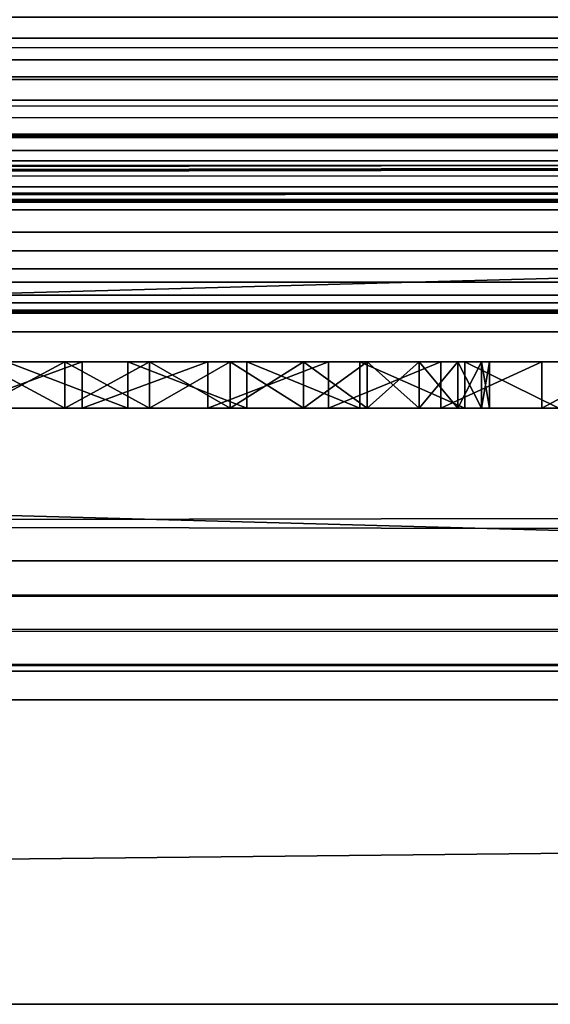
# Model space of a CAD drawing. Header units: inches. Extents: x -23.4 to 23.4, y -0.1 to 14.
# Tile 51 of 110: x -0.433 to -0.319, y -0.066 to 0.147. Entities that reach past the tile are written whole.
import ezdxf

# ---------------------------------------------------------------- set-up
doc = ezdxf.new("R2010")
doc.units = ezdxf.units.IN
doc.header["$LTSCALE"] = 65.185185
doc.header["$MEASUREMENT"] = 0
for name, color, linetype in [('131', 7, 'CONTINUOUS'), ('137', 7, 'CONTINUOUS'), ('149', 7, 'CONTINUOUS'), ('154', 7, 'CONTINUOUS'), ('206', 7, 'CONTINUOUS'), ('207', 7, 'CONTINUOUS'), ('208', 7, 'CONTINUOUS'), ('209', 7, 'CONTINUOUS'), ('210', 7, 'CONTINUOUS'), ('211', 7, 'CONTINUOUS'), ('287', 7, 'CONTINUOUS'), ('288', 7, 'CONTINUOUS'), ('289', 7, 'CONTINUOUS'), ('292', 7, 'CONTINUOUS'), ('293', 7, 'CONTINUOUS'), ('336', 7, 'CONTINUOUS'), ('337', 7, 'CONTINUOUS'), ('341', 7, 'CONTINUOUS'), ('411', 7, 'CONTINUOUS'), ('412', 7, 'CONTINUOUS'), ('413', 7, 'CONTINUOUS'), ('414', 7, 'CONTINUOUS'), ('435', 7, 'CONTINUOUS')]:
    doc.layers.add(name, color=color, linetype=linetype)

msp = doc.modelspace()

# ---------------------------------------------------------------- linework, layer by layer
at = {"layer": '131', "color": 7, "linetype": 'Continuous'}
for points in [[(-22.3025, 0.08353, 14.48765), (-22.3025, 0.23139, 11.6664), (22.3025, 0.23139, 11.6664), (-22.3025, 0.08353, 14.48765)], [(22.3025, 0.08353, 14.48765), (-22.3025, 0.08353, 14.48765), (22.3025, 0.23139, 11.6664), (22.3025, 0.08353, 14.48765)]]:
    msp.add_3dface(points, dxfattribs=at)
at = {"layer": '137', "color": 7, "linetype": 'Continuous'}
for points in [[(22.3025, 0.14744, 14.555), (-22.3025, 0.14744, 14.555), (-22.3025, 0.13454, 14.55369), (22.3025, 0.14744, 14.555)], [(22.3025, 0.14744, 14.555), (-22.3025, 0.13454, 14.55369), (22.3025, 0.13454, 14.55369), (22.3025, 0.14744, 14.555)], [(-22.3025, 0.13454, 14.55369), (-22.3025, 0.12217, 14.5498), (22.3025, 0.13454, 14.55369), (-22.3025, 0.13454, 14.55369)], [(22.3025, 0.13454, 14.55369), (-22.3025, 0.12217, 14.5498), (22.3025, 0.12217, 14.5498), (22.3025, 0.13454, 14.55369)], [(-22.3025, 0.12217, 14.5498), (-22.3025, 0.11084, 14.5435), (22.3025, 0.12217, 14.5498), (-22.3025, 0.12217, 14.5498)], [(22.3025, 0.12217, 14.5498), (-22.3025, 0.11084, 14.5435), (22.3025, 0.11084, 14.5435), (22.3025, 0.12217, 14.5498)], [(-22.3025, 0.11084, 14.5435), (-22.3025, 0.10101, 14.53505), (22.3025, 0.11084, 14.5435), (-22.3025, 0.11084, 14.5435)], [(22.3025, 0.11084, 14.5435), (-22.3025, 0.10101, 14.53505), (22.3025, 0.10101, 14.53505), (22.3025, 0.11084, 14.5435)], [(-22.3025, 0.10101, 14.53505), (-22.3025, 0.09309, 14.52479), (22.3025, 0.10101, 14.53505), (-22.3025, 0.10101, 14.53505)], [(22.3025, 0.10101, 14.53505), (-22.3025, 0.09309, 14.52479), (22.3025, 0.09309, 14.52479), (22.3025, 0.10101, 14.53505)], [(-22.3025, 0.09309, 14.52479), (-22.3025, 0.08739, 14.51314), (22.3025, 0.09309, 14.52479), (-22.3025, 0.09309, 14.52479)], [(22.3025, 0.09309, 14.52479), (-22.3025, 0.08739, 14.51314), (22.3025, 0.08739, 14.51314), (22.3025, 0.09309, 14.52479)], [(-22.3025, 0.08739, 14.51314), (-22.3025, 0.08417, 14.5006), (22.3025, 0.08739, 14.51314), (-22.3025, 0.08739, 14.51314)], [(22.3025, 0.08739, 14.51314), (-22.3025, 0.08417, 14.5006), (22.3025, 0.08417, 14.5006), (22.3025, 0.08739, 14.51314)], [(-22.3025, 0.08353, 14.48765), (22.3025, 0.08353, 14.48765), (22.3025, 0.08417, 14.5006), (-22.3025, 0.08353, 14.48765)], [(-22.3025, 0.08417, 14.5006), (-22.3025, 0.08353, 14.48765), (22.3025, 0.08417, 14.5006), (-22.3025, 0.08417, 14.5006)]]:
    msp.add_3dface(points, dxfattribs=at)
at = {"layer": '149', "color": 7, "linetype": 'Continuous'}
for points in [[(22.3025, 0.1075, 14.48891), (22.3025, 0.25535, 11.66766), (-22.3025, 0.25535, 11.66766), (22.3025, 0.1075, 14.48891)], [(-22.3025, 0.1075, 14.48891), (22.3025, 0.1075, 14.48891), (-22.3025, 0.25535, 11.66766), (-22.3025, 0.1075, 14.48891)]]:
    msp.add_3dface(points, dxfattribs=at)
at = {"layer": '154', "color": 7, "linetype": 'Continuous'}
for points in [[(22.3025, 0.14744, 14.531), (22.3025, 0.13825, 14.52993), (-22.3025, 0.14744, 14.531), (22.3025, 0.14744, 14.531)], [(-22.3025, 0.14744, 14.531), (22.3025, 0.13825, 14.52993), (-22.3025, 0.13825, 14.52993), (-22.3025, 0.14744, 14.531)], [(22.3025, 0.13825, 14.52993), (22.3025, 0.12955, 14.52678), (-22.3025, 0.13825, 14.52993), (22.3025, 0.13825, 14.52993)], [(-22.3025, 0.13825, 14.52993), (22.3025, 0.12955, 14.52678), (-22.3025, 0.12955, 14.52678), (-22.3025, 0.13825, 14.52993)], [(22.3025, 0.12955, 14.52678), (22.3025, 0.12181, 14.52171), (-22.3025, 0.12955, 14.52678), (22.3025, 0.12955, 14.52678)], [(-22.3025, 0.12955, 14.52678), (22.3025, 0.12181, 14.52171), (-22.3025, 0.12181, 14.52171), (-22.3025, 0.12955, 14.52678)], [(22.3025, 0.12181, 14.52171), (22.3025, 0.11544, 14.51499), (-22.3025, 0.12181, 14.52171), (22.3025, 0.12181, 14.52171)], [(-22.3025, 0.12181, 14.52171), (22.3025, 0.11544, 14.51499), (-22.3025, 0.11544, 14.51499), (-22.3025, 0.12181, 14.52171)], [(22.3025, 0.11544, 14.51499), (22.3025, 0.11078, 14.507), (-22.3025, 0.11544, 14.51499), (22.3025, 0.11544, 14.51499)], [(-22.3025, 0.11544, 14.51499), (22.3025, 0.11078, 14.507), (-22.3025, 0.11078, 14.507), (-22.3025, 0.11544, 14.51499)], [(22.3025, 0.11078, 14.507), (22.3025, 0.10808, 14.49814), (-22.3025, 0.11078, 14.507), (22.3025, 0.11078, 14.507)], [(-22.3025, 0.11078, 14.507), (22.3025, 0.10808, 14.49814), (-22.3025, 0.10808, 14.49814), (-22.3025, 0.11078, 14.507)], [(22.3025, 0.10808, 14.49814), (22.3025, 0.1075, 14.48891), (-22.3025, 0.10808, 14.49814), (22.3025, 0.10808, 14.49814)], [(22.3025, 0.1075, 14.48891), (-22.3025, 0.1075, 14.48891), (-22.3025, 0.10808, 14.49814), (22.3025, 0.1075, 14.48891)]]:
    msp.add_3dface(points, dxfattribs=at)
at = {"layer": '206', "color": 7, "linetype": 'Continuous'}
for points in [[(23.1875, 0.03, 14.595), (23.1875, 2, 14.595), (-23.1875, 2, 14.595), (23.1875, 0.03, 14.595)], [(23.1875, 0.03, 14.595), (-23.1875, 2, 14.595), (-23.1875, 0.03, 14.595), (23.1875, 0.03, 14.595)]]:
    msp.add_3dface(points, dxfattribs=at)
at = {"layer": '207', "color": 7, "linetype": 'Continuous'}
for points in [[(-23.1875, 0.03, -0.03), (23.1875, 0.03, -0.03), (-23.226, 0.03, -0.75), (-23.1875, 0.03, -0.03)], [(-23.226, 0.03, -0.75), (23.1875, 0.03, -0.03), (23.226, 0.03, -0.75), (-23.226, 0.03, -0.75)], [(-23.1875, 0.03, 14.595), (-23.226, 0.03, 15.315), (23.226, 0.03, 15.315), (-23.1875, 0.03, 14.595)], [(23.1875, 0.03, 14.595), (-23.1875, 0.03, 14.595), (23.226, 0.03, 15.315), (23.1875, 0.03, 14.595)]]:
    msp.add_3dface(points, dxfattribs=at)
at = {"layer": '208', "color": 7, "linetype": 'Continuous'}
for points in [[(23.226, 0.03, 15.315), (-23.226, 0.03, 15.315), (23.226, 0.015, 15.315), (23.226, 0.03, 15.315)], [(-23.226, 0.03, 15.315), (-23.226, 0.015, 15.315), (23.226, 0, 15.315), (-23.226, 0.03, 15.315)], [(23.226, 0.015, 15.315), (-23.226, 0.03, 15.315), (23.226, 0, 15.315), (23.226, 0.015, 15.315)], [(-23.226, 0.015, 15.315), (-23.226, 0, 15.315), (23.226, 0, 15.315), (-23.226, 0.015, 15.315)]]:
    msp.add_3dface(points, dxfattribs=at)
at = {"layer": '209', "color": 7, "linetype": 'Continuous'}
for points in [[(23.226, 0, 15.315), (-23.226, 0, 15.315), (22.3225, 0, 14.565), (23.226, 0, 15.315)], [(-23.226, 0, 15.315), (-22.3225, 0, 14.565), (22.3225, 0, 14.565), (-23.226, 0, 15.315)], [(-23.226, 0, -0.75), (23.226, 0, -0.75), (-22.3225, 0), (-23.226, 0, -0.75)], [(-22.3225, 0), (23.226, 0, -0.75), (22.3225, 0), (-22.3225, 0)]]:
    msp.add_3dface(points, dxfattribs=at)
at = {"layer": '210', "color": 7, "linetype": 'Continuous'}
for points in [[(-23.226, 0.03, -0.75), (23.226, 0.03, -0.75), (-23.226, 0.015, -0.75), (-23.226, 0.03, -0.75)], [(23.226, 0.03, -0.75), (-23.226, 0, -0.75), (-23.226, 0.015, -0.75), (23.226, 0.03, -0.75)], [(-23.226, 0, -0.75), (23.226, 0.03, -0.75), (23.226, 0.015, -0.75), (-23.226, 0, -0.75)], [(23.226, 0, -0.75), (-23.226, 0, -0.75), (23.226, 0.015, -0.75), (23.226, 0, -0.75)]]:
    msp.add_3dface(points, dxfattribs=at)
at = {"layer": '211', "color": 7, "linetype": 'Continuous'}
for points in [[(23.1875, 2, -0.03), (23.1875, 0.03, -0.03), (-23.1875, 0.03, -0.03), (23.1875, 2, -0.03)], [(23.1875, 2, -0.03), (-23.1875, 0.03, -0.03), (-23.1875, 2, -0.03), (23.1875, 2, -0.03)]]:
    msp.add_3dface(points, dxfattribs=at)
at = {"layer": '287', "color": 7, "linetype": 'Continuous'}
for points in [[(-22.3225, 0), (22.3225, 0), (-22.3225, 0.073), (-22.3225, 0)], [(22.3225, 0), (22.3225, 0.073), (-22.3225, 0.073), (22.3225, 0)]]:
    msp.add_3dface(points, dxfattribs=at)
at = {"layer": '288', "color": 7, "linetype": 'Continuous'}
for points in [[(-22.3225, 0.073), (22.3225, 0.073), (-0.44745, 0.073, 0.3828), (-22.3225, 0.073)], [(22.3225, 0.073, 1.09836), (-22.3225, 0.073, 1.09836), (0.50301, 0.073, 0.86474), (22.3225, 0.073, 1.09836)], [(0.50301, 0.073, 0.86474), (-22.3225, 0.073, 1.09836), (0.43701, 0.073, 0.86474), (0.50301, 0.073, 0.86474)], [(0.43701, 0.073, 0.86474), (-22.3225, 0.073, 1.09836), (-0.534, 0.073, 0.82418), (0.43701, 0.073, 0.86474)], [(0.30636, 0.073, 0.71321), (0.43701, 0.073, 0.86474), (-0.534, 0.073, 0.82418), (0.30636, 0.073, 0.71321)], [(0.27943, 0.073, 0.71612), (0.30636, 0.073, 0.71321), (-0.534, 0.073, 0.82418), (0.27943, 0.073, 0.71612)], [(0.25238, 0.073, 0.71464), (0.27943, 0.073, 0.71612), (-0.534, 0.073, 0.82418), (0.25238, 0.073, 0.71464)], [(0.22593, 0.073, 0.7088), (0.25238, 0.073, 0.71464), (-0.534, 0.073, 0.82418), (0.22593, 0.073, 0.7088)], [(0.20077, 0.073, 0.69877), (0.22593, 0.073, 0.7088), (-0.534, 0.073, 0.82418), (0.20077, 0.073, 0.69877)], [(0.17757, 0.073, 0.6848), (0.20077, 0.073, 0.69877), (-0.534, 0.073, 0.82418), (0.17757, 0.073, 0.6848)], [(0.15692, 0.073, 0.66727), (0.17757, 0.073, 0.6848), (-0.534, 0.073, 0.82418), (0.15692, 0.073, 0.66727)], [(-0.0724, 0.073, 0.71316), (0.15692, 0.073, 0.66727), (-0.534, 0.073, 0.82418), (-0.0724, 0.073, 0.71316)], [(-0.09873, 0.073, 0.7161), (-0.0724, 0.073, 0.71316), (-0.534, 0.073, 0.82418), (-0.09873, 0.073, 0.7161)], [(-0.12519, 0.073, 0.71483), (-0.09873, 0.073, 0.7161), (-0.534, 0.073, 0.82418), (-0.12519, 0.073, 0.71483)], [(-0.15112, 0.073, 0.70939), (-0.12519, 0.073, 0.71483), (-0.534, 0.073, 0.82418), (-0.15112, 0.073, 0.70939)], [(-0.17586, 0.073, 0.69993), (-0.15112, 0.073, 0.70939), (-0.534, 0.073, 0.82418), (-0.17586, 0.073, 0.69993)], [(-0.19879, 0.073, 0.68667), (-0.17586, 0.073, 0.69993), (-0.534, 0.073, 0.82418), (-0.19879, 0.073, 0.68667)], [(-0.21934, 0.073, 0.66995), (-0.19879, 0.073, 0.68667), (-0.534, 0.073, 0.82418), (-0.21934, 0.073, 0.66995)], [(-0.23698, 0.073, 0.65019), (-0.21934, 0.073, 0.66995), (-0.534, 0.073, 0.82418), (-0.23698, 0.073, 0.65019)], [(-0.25128, 0.073, 0.62789), (-0.23698, 0.073, 0.65019), (-0.534, 0.073, 0.82418), (-0.25128, 0.073, 0.62789)], [(-0.3373, 0.073, 0.68604), (-0.25128, 0.073, 0.62789), (-0.534, 0.073, 0.82418), (-0.3373, 0.073, 0.68604)], [(-0.35995, 0.073, 0.69935), (-0.3373, 0.073, 0.68604), (-0.534, 0.073, 0.82418), (-0.35995, 0.073, 0.69935)], [(-0.3844, 0.073, 0.70895), (-0.35995, 0.073, 0.69935), (-0.534, 0.073, 0.82418), (-0.3844, 0.073, 0.70895)], [(-0.41006, 0.073, 0.7146), (-0.3844, 0.073, 0.70895), (-0.534, 0.073, 0.82418), (-0.41006, 0.073, 0.7146)], [(-0.43628, 0.073, 0.71615), (-0.41006, 0.073, 0.7146), (-0.534, 0.073, 0.82418), (-0.43628, 0.073, 0.71615)], [(-0.44745, 0.073, 0.3828), (22.3225, 0.073), (-0.41994, 0.073, 0.38269), (-0.44745, 0.073, 0.3828)], [(-0.42368, 0.073, 0.64975), (-0.44232, 0.073, 0.64975), (-0.42368, 0.073, 0.44861), (-0.42368, 0.073, 0.64975)], [(-0.42368, 0.073, 0.44861), (-0.44232, 0.073, 0.64975), (-0.44232, 0.073, 0.44861), (-0.42368, 0.073, 0.44861)], [(-0.40536, 0.073, 0.64632), (-0.42368, 0.073, 0.64975), (-0.40536, 0.073, 0.45203), (-0.40536, 0.073, 0.64632)], [(-0.40536, 0.073, 0.45203), (-0.42368, 0.073, 0.64975), (-0.42368, 0.073, 0.44861), (-0.40536, 0.073, 0.45203)], [(22.3225, 0.073), (-0.11305, 0.073, 0.38242), (-0.41994, 0.073, 0.38269), (22.3225, 0.073)], [(-0.39279, 0.073, 0.38709), (-0.41994, 0.073, 0.38269), (-0.11305, 0.073, 0.38242), (-0.39279, 0.073, 0.38709)], [(-0.38798, 0.073, 0.63959), (-0.40536, 0.073, 0.64632), (-0.38798, 0.073, 0.45877), (-0.38798, 0.073, 0.63959)], [(-0.38798, 0.073, 0.45877), (-0.40536, 0.073, 0.64632), (-0.40536, 0.073, 0.45203), (-0.38798, 0.073, 0.45877)], [(-0.36672, 0.073, 0.39589), (-0.39279, 0.073, 0.38709), (-0.11305, 0.073, 0.38242), (-0.36672, 0.073, 0.39589)], [(-0.37213, 0.073, 0.62978), (-0.38798, 0.073, 0.63959), (-0.37213, 0.073, 0.46858), (-0.37213, 0.073, 0.62978)], [(-0.37213, 0.073, 0.46858), (-0.38798, 0.073, 0.63959), (-0.38798, 0.073, 0.45877), (-0.37213, 0.073, 0.46858)], [(-0.35836, 0.073, 0.61722), (-0.37213, 0.073, 0.62978), (-0.35836, 0.073, 0.48114), (-0.35836, 0.073, 0.61722)], [(-0.35836, 0.073, 0.48114), (-0.37213, 0.073, 0.62978), (-0.37213, 0.073, 0.46858), (-0.35836, 0.073, 0.48114)], [(-0.34246, 0.073, 0.40885), (-0.36672, 0.073, 0.39589), (-0.11305, 0.073, 0.38242), (-0.34246, 0.073, 0.40885)], [(-0.34713, 0.073, 0.60235), (-0.35836, 0.073, 0.61722), (-0.34713, 0.073, 0.49601), (-0.34713, 0.073, 0.60235)], [(-0.34713, 0.073, 0.49601), (-0.35836, 0.073, 0.61722), (-0.35836, 0.073, 0.48114), (-0.34713, 0.073, 0.49601)], [(-0.33882, 0.073, 0.58566), (-0.34713, 0.073, 0.60235), (-0.33882, 0.073, 0.51269), (-0.33882, 0.073, 0.58566)], [(-0.33882, 0.073, 0.51269), (-0.34713, 0.073, 0.60235), (-0.34713, 0.073, 0.49601), (-0.33882, 0.073, 0.51269)], [(-0.32065, 0.073, 0.42562), (-0.34246, 0.073, 0.40885), (-0.14079, 0.073, 0.38628), (-0.32065, 0.073, 0.42562)], [(-0.14079, 0.073, 0.38628), (-0.34246, 0.073, 0.40885), (-0.11305, 0.073, 0.38242), (-0.14079, 0.073, 0.38628)], [(-0.33372, 0.073, 0.56774), (-0.33882, 0.073, 0.58566), (-0.33372, 0.073, 0.53062), (-0.33372, 0.073, 0.56774)], [(-0.33372, 0.073, 0.53062), (-0.33882, 0.073, 0.58566), (-0.33882, 0.073, 0.51269), (-0.33372, 0.073, 0.53062)], [(-0.31702, 0.073, 0.66934), (-0.25128, 0.073, 0.62789), (-0.3373, 0.073, 0.68604), (-0.31702, 0.073, 0.66934)], [(-0.332, 0.073, 0.54918), (-0.33372, 0.073, 0.56774), (-0.33372, 0.073, 0.53062), (-0.332, 0.073, 0.54918)], [(-0.30189, 0.073, 0.44574), (-0.32065, 0.073, 0.42562), (-0.1675, 0.073, 0.39472), (-0.30189, 0.073, 0.44574)], [(-0.1675, 0.073, 0.39472), (-0.32065, 0.073, 0.42562), (-0.14079, 0.073, 0.38628), (-0.1675, 0.073, 0.39472)]]:
    msp.add_3dface(points, dxfattribs=at)
at = {"layer": '289', "color": 7, "linetype": 'Continuous'}
for points in [[(22.3225, 0.073, 1.09836), (-22.3225, 0.56101, 1.09836), (-22.3225, 0.073, 1.09836), (22.3225, 0.073, 1.09836)], [(-22.3225, 0.56101, 1.09836), (22.3225, 0.073, 1.09836), (-21.55, 0.56101, 1.09836), (-22.3225, 0.56101, 1.09836)], [(-21.55, 0.56101, 1.09836), (22.3225, 0.073, 1.09836), (-20.8, 0.56101, 1.09836), (-21.55, 0.56101, 1.09836)], [(-20.8, 0.56101, 1.09836), (22.3225, 0.073, 1.09836), (-19.625, 0.56101, 1.09836), (-20.8, 0.56101, 1.09836)], [(-19.625, 0.56101, 1.09836), (22.3225, 0.073, 1.09836), (-18.875, 0.56101, 1.09836), (-19.625, 0.56101, 1.09836)], [(-18.875, 0.56101, 1.09836), (22.3225, 0.073, 1.09836), (-17.7, 0.56101, 1.09836), (-18.875, 0.56101, 1.09836)], [(-17.7, 0.56101, 1.09836), (22.3225, 0.073, 1.09836), (-16.95, 0.56101, 1.09836), (-17.7, 0.56101, 1.09836)], [(-16.95, 0.56101, 1.09836), (22.3225, 0.073, 1.09836), (-15.775, 0.56101, 1.09836), (-16.95, 0.56101, 1.09836)], [(-15.775, 0.56101, 1.09836), (22.3225, 0.073, 1.09836), (-15.025, 0.56101, 1.09836), (-15.775, 0.56101, 1.09836)], [(-15.025, 0.56101, 1.09836), (22.3225, 0.073, 1.09836), (-13.85, 0.56101, 1.09836), (-15.025, 0.56101, 1.09836)], [(-13.85, 0.56101, 1.09836), (22.3225, 0.073, 1.09836), (-13.1, 0.56101, 1.09836), (-13.85, 0.56101, 1.09836)], [(-13.1, 0.56101, 1.09836), (22.3225, 0.073, 1.09836), (-11.925, 0.56101, 1.09836), (-13.1, 0.56101, 1.09836)], [(-11.925, 0.56101, 1.09836), (22.3225, 0.073, 1.09836), (-11.175, 0.56101, 1.09836), (-11.925, 0.56101, 1.09836)], [(-11.175, 0.56101, 1.09836), (22.3225, 0.073, 1.09836), (-10, 0.56101, 1.09836), (-11.175, 0.56101, 1.09836)], [(-10, 0.56101, 1.09836), (22.3225, 0.073, 1.09836), (-9.25, 0.56101, 1.09836), (-10, 0.56101, 1.09836)], [(-9.25, 0.56101, 1.09836), (22.3225, 0.073, 1.09836), (-8.075, 0.56101, 1.09836), (-9.25, 0.56101, 1.09836)], [(-8.075, 0.56101, 1.09836), (22.3225, 0.073, 1.09836), (-7.325, 0.56101, 1.09836), (-8.075, 0.56101, 1.09836)], [(-7.325, 0.56101, 1.09836), (22.3225, 0.073, 1.09836), (-6.15, 0.56101, 1.09836), (-7.325, 0.56101, 1.09836)], [(-6.15, 0.56101, 1.09836), (22.3225, 0.073, 1.09836), (-5.4, 0.56101, 1.09836), (-6.15, 0.56101, 1.09836)], [(-5.4, 0.56101, 1.09836), (22.3225, 0.073, 1.09836), (-4.225, 0.56101, 1.09836), (-5.4, 0.56101, 1.09836)], [(-4.225, 0.56101, 1.09836), (22.3225, 0.073, 1.09836), (-3.475, 0.56101, 1.09836), (-4.225, 0.56101, 1.09836)], [(-3.475, 0.56101, 1.09836), (22.3225, 0.073, 1.09836), (-2.3, 0.56101, 1.09836), (-3.475, 0.56101, 1.09836)], [(-2.3, 0.56101, 1.09836), (22.3225, 0.073, 1.09836), (-1.55, 0.56101, 1.09836), (-2.3, 0.56101, 1.09836)], [(-1.55, 0.56101, 1.09836), (22.3225, 0.073, 1.09836), (-0.375, 0.56101, 1.09836), (-1.55, 0.56101, 1.09836)], [(22.3225, 0.073, 1.09836), (0.375, 0.56101, 1.09836), (-0.375, 0.56101, 1.09836), (22.3225, 0.073, 1.09836)]]:
    msp.add_3dface(points, dxfattribs=at)
at = {"layer": '292', "color": 7, "linetype": 'Continuous'}
for points in [[(-22.3225, 0.07948, 14.565), (3.405, 0.12145, 13.76409), (10.13747, 0.13149, 13.57255), (-22.3225, 0.07948, 14.565)], [(10.13747, 0.13149, 13.57255), (10.16062, 0.13116, 13.57875), (-22.3225, 0.07948, 14.565), (10.13747, 0.13149, 13.57255)], [(10.16062, 0.13116, 13.57875), (10.1845, 0.13105, 13.58083), (-22.3225, 0.07948, 14.565), (10.16062, 0.13116, 13.57875)], [(15.8155, 0.13105, 13.58083), (22.3225, 0.07948, 14.565), (-22.3225, 0.07948, 14.565), (15.8155, 0.13105, 13.58083)], [(10.1845, 0.13105, 13.58083), (15.8155, 0.13105, 13.58083), (-22.3225, 0.07948, 14.565), (10.1845, 0.13105, 13.58083)], [(3.405, 0.12145, 13.76409), (-22.3225, 0.07948, 14.565), (-3.405, 0.12145, 13.76409), (3.405, 0.12145, 13.76409)]]:
    msp.add_3dface(points, dxfattribs=at)
at = {"layer": '293', "color": 7, "linetype": 'Continuous'}
for points in [[(22.3225, 0, 14.565), (-22.3225, 0, 14.565), (22.3225, 0.07948, 14.565), (22.3225, 0, 14.565)], [(22.3225, 0.07948, 14.565), (-22.3225, 0, 14.565), (-22.3225, 0.07948, 14.565), (22.3225, 0.07948, 14.565)]]:
    msp.add_3dface(points, dxfattribs=at)
at = {"layer": '336', "color": 7, "linetype": 'Continuous'}
for points in [[(3.405, 0.00617, 12.38116), (3.405, -0.06579, 13.75428), (-3.405, -0.06579, 13.75428), (3.405, 0.00617, 12.38116)], [(-3.405, 0.00617, 12.38116), (3.405, 0.00617, 12.38116), (-3.405, -0.06579, 13.75428), (-3.405, 0.00617, 12.38116)]]:
    msp.add_3dface(points, dxfattribs=at)
at = {"layer": '337', "color": 7, "linetype": 'Continuous'}
for points in [[(3.405, 0.19341, 12.39098), (3.405, 0.00617, 12.38116), (-3.405, 0.00617, 12.38116), (3.405, 0.19341, 12.39098)], [(-3.405, 0.19341, 12.39098), (3.405, 0.19341, 12.39098), (-3.405, 0.00617, 12.38116), (-3.405, 0.19341, 12.39098)]]:
    msp.add_3dface(points, dxfattribs=at)
at = {"layer": '341', "color": 7, "linetype": 'Continuous'}
for points in [[(3.405, -0.06579, 13.75428), (3.405, 0.12145, 13.76409), (-3.405, 0.12145, 13.76409), (3.405, -0.06579, 13.75428)], [(3.405, -0.06579, 13.75428), (-3.405, 0.12145, 13.76409), (-3.405, -0.06579, 13.75428), (3.405, -0.06579, 13.75428)]]:
    msp.add_3dface(points, dxfattribs=at)
at = {"layer": '411', "color": 7, "linetype": 'Continuous'}
for points in [[(-0.41994, 0.063, 0.38269), (-0.44232, 0.063, 0.44861), (-0.44745, 0.063, 0.3828), (-0.41994, 0.063, 0.38269)], [(-0.44232, 0.063, 0.64975), (-0.42368, 0.063, 0.64975), (-0.43628, 0.063, 0.71615), (-0.44232, 0.063, 0.64975)], [(-0.42368, 0.063, 0.44861), (-0.44232, 0.063, 0.44861), (-0.41994, 0.063, 0.38269), (-0.42368, 0.063, 0.44861)], [(-0.43628, 0.063, 0.71615), (-0.42368, 0.063, 0.64975), (-0.41006, 0.063, 0.71459), (-0.43628, 0.063, 0.71615)], [(-0.42368, 0.063, 0.64975), (-0.40536, 0.063, 0.64632), (-0.41006, 0.063, 0.71459), (-0.42368, 0.063, 0.64975)], [(-0.40536, 0.063, 0.45203), (-0.42368, 0.063, 0.44861), (-0.41994, 0.063, 0.38269), (-0.40536, 0.063, 0.45203)], [(-0.39279, 0.063, 0.38709), (-0.40536, 0.063, 0.45203), (-0.41994, 0.063, 0.38269), (-0.39279, 0.063, 0.38709)], [(-0.40536, 0.063, 0.64632), (-0.38798, 0.063, 0.63959), (-0.41006, 0.063, 0.71459), (-0.40536, 0.063, 0.64632)], [(-0.41006, 0.063, 0.71459), (-0.38798, 0.063, 0.63959), (-0.3844, 0.063, 0.70895), (-0.41006, 0.063, 0.71459)], [(-0.38798, 0.063, 0.45877), (-0.40536, 0.063, 0.45203), (-0.39279, 0.063, 0.38709), (-0.38798, 0.063, 0.45877)], [(-0.36672, 0.063, 0.39589), (-0.38798, 0.063, 0.45877), (-0.39279, 0.063, 0.38709), (-0.36672, 0.063, 0.39589)], [(-0.38798, 0.063, 0.63959), (-0.37213, 0.063, 0.62978), (-0.3844, 0.063, 0.70895), (-0.38798, 0.063, 0.63959)], [(-0.37213, 0.063, 0.46858), (-0.38798, 0.063, 0.45877), (-0.36672, 0.063, 0.39589), (-0.37213, 0.063, 0.46858)], [(-0.3844, 0.063, 0.70895), (-0.37213, 0.063, 0.62978), (-0.35995, 0.063, 0.69935), (-0.3844, 0.063, 0.70895)], [(-0.37213, 0.063, 0.62978), (-0.35836, 0.063, 0.61722), (-0.35995, 0.063, 0.69935), (-0.37213, 0.063, 0.62978)], [(-0.35836, 0.063, 0.48114), (-0.37213, 0.063, 0.46858), (-0.36672, 0.063, 0.39589), (-0.35836, 0.063, 0.48114)], [(-0.34246, 0.063, 0.40885), (-0.35836, 0.063, 0.48114), (-0.36672, 0.063, 0.39589), (-0.34246, 0.063, 0.40885)], [(-0.34713, 0.063, 0.60235), (-0.33882, 0.063, 0.58566), (-0.35995, 0.063, 0.69935), (-0.34713, 0.063, 0.60235)], [(-0.35995, 0.063, 0.69935), (-0.33882, 0.063, 0.58566), (-0.3373, 0.063, 0.68604), (-0.35995, 0.063, 0.69935)], [(-0.35836, 0.063, 0.61722), (-0.34713, 0.063, 0.60235), (-0.35995, 0.063, 0.69935), (-0.35836, 0.063, 0.61722)], [(-0.34713, 0.063, 0.49601), (-0.35836, 0.063, 0.48114), (-0.34246, 0.063, 0.40885), (-0.34713, 0.063, 0.49601)], [(-0.33882, 0.063, 0.51269), (-0.34713, 0.063, 0.49601), (-0.34246, 0.063, 0.40885), (-0.33882, 0.063, 0.51269)], [(-0.32065, 0.063, 0.42562), (-0.33882, 0.063, 0.51269), (-0.34246, 0.063, 0.40885), (-0.32065, 0.063, 0.42562)], [(-0.33882, 0.063, 0.58566), (-0.33372, 0.063, 0.56774), (-0.3373, 0.063, 0.68604), (-0.33882, 0.063, 0.58566)], [(-0.33372, 0.063, 0.53062), (-0.33882, 0.063, 0.51269), (-0.32065, 0.063, 0.42562), (-0.33372, 0.063, 0.53062)], [(-0.33372, 0.063, 0.56774), (-0.332, 0.063, 0.54918), (-0.3373, 0.063, 0.68604), (-0.33372, 0.063, 0.56774)], [(-0.3373, 0.063, 0.68604), (-0.332, 0.063, 0.54918), (-0.32065, 0.063, 0.42562), (-0.3373, 0.063, 0.68604)], [(-0.31702, 0.063, 0.66934), (-0.3373, 0.063, 0.68604), (-0.32065, 0.063, 0.42562), (-0.31702, 0.063, 0.66934)], [(-0.332, 0.063, 0.54918), (-0.33372, 0.063, 0.53062), (-0.32065, 0.063, 0.42562), (-0.332, 0.063, 0.54918)], [(-0.30189, 0.063, 0.44574), (-0.31702, 0.063, 0.66934), (-0.32065, 0.063, 0.42562), (-0.30189, 0.063, 0.44574)]]:
    msp.add_3dface(points, dxfattribs=at)
at = {"layer": '412', "color": 7, "linetype": 'Continuous'}
for points in [[(-0.42368, 0.073, 0.44861), (-0.44232, 0.073, 0.44861), (-0.42368, 0.063, 0.44861), (-0.42368, 0.073, 0.44861)], [(-0.44232, 0.073, 0.44861), (-0.44232, 0.063, 0.44861), (-0.42368, 0.063, 0.44861), (-0.44232, 0.073, 0.44861)], [(-0.40536, 0.073, 0.45203), (-0.42368, 0.073, 0.44861), (-0.40536, 0.063, 0.45203), (-0.40536, 0.073, 0.45203)], [(-0.42368, 0.073, 0.44861), (-0.42368, 0.063, 0.44861), (-0.40536, 0.063, 0.45203), (-0.42368, 0.073, 0.44861)], [(-0.38798, 0.073, 0.45877), (-0.40536, 0.073, 0.45203), (-0.38798, 0.063, 0.45877), (-0.38798, 0.073, 0.45877)], [(-0.40536, 0.073, 0.45203), (-0.40536, 0.063, 0.45203), (-0.38798, 0.063, 0.45877), (-0.40536, 0.073, 0.45203)], [(-0.37213, 0.073, 0.46858), (-0.38798, 0.073, 0.45877), (-0.37213, 0.063, 0.46858), (-0.37213, 0.073, 0.46858)], [(-0.38798, 0.073, 0.45877), (-0.38798, 0.063, 0.45877), (-0.37213, 0.063, 0.46858), (-0.38798, 0.073, 0.45877)], [(-0.35836, 0.073, 0.48114), (-0.37213, 0.073, 0.46858), (-0.35836, 0.063, 0.48114), (-0.35836, 0.073, 0.48114)], [(-0.37213, 0.073, 0.46858), (-0.37213, 0.063, 0.46858), (-0.35836, 0.063, 0.48114), (-0.37213, 0.073, 0.46858)], [(-0.34713, 0.073, 0.49601), (-0.35836, 0.073, 0.48114), (-0.34713, 0.063, 0.49601), (-0.34713, 0.073, 0.49601)], [(-0.35836, 0.073, 0.48114), (-0.35836, 0.063, 0.48114), (-0.34713, 0.063, 0.49601), (-0.35836, 0.073, 0.48114)], [(-0.33882, 0.073, 0.51269), (-0.34713, 0.073, 0.49601), (-0.33882, 0.063, 0.51269), (-0.33882, 0.073, 0.51269)], [(-0.34713, 0.073, 0.49601), (-0.34713, 0.063, 0.49601), (-0.33882, 0.063, 0.51269), (-0.34713, 0.073, 0.49601)], [(-0.33372, 0.073, 0.53062), (-0.33882, 0.073, 0.51269), (-0.33372, 0.063, 0.53062), (-0.33372, 0.073, 0.53062)], [(-0.33882, 0.073, 0.51269), (-0.33882, 0.063, 0.51269), (-0.33372, 0.063, 0.53062), (-0.33882, 0.073, 0.51269)], [(-0.332, 0.073, 0.54918), (-0.33372, 0.073, 0.53062), (-0.332, 0.063, 0.54918), (-0.332, 0.073, 0.54918)], [(-0.332, 0.063, 0.54918), (-0.33372, 0.073, 0.53062), (-0.33372, 0.063, 0.53062), (-0.332, 0.063, 0.54918)]]:
    msp.add_3dface(points, dxfattribs=at)
at = {"layer": '413', "color": 7, "linetype": 'Continuous'}
for points in [[(-0.44232, 0.073, 0.64975), (-0.42368, 0.073, 0.64975), (-0.44232, 0.063, 0.64975), (-0.44232, 0.073, 0.64975)], [(-0.42368, 0.073, 0.64975), (-0.42368, 0.063, 0.64975), (-0.44232, 0.063, 0.64975), (-0.42368, 0.073, 0.64975)], [(-0.42368, 0.073, 0.64975), (-0.40536, 0.073, 0.64632), (-0.42368, 0.063, 0.64975), (-0.42368, 0.073, 0.64975)], [(-0.40536, 0.073, 0.64632), (-0.40536, 0.063, 0.64632), (-0.42368, 0.063, 0.64975), (-0.40536, 0.073, 0.64632)], [(-0.40536, 0.073, 0.64632), (-0.38798, 0.073, 0.63959), (-0.40536, 0.063, 0.64632), (-0.40536, 0.073, 0.64632)], [(-0.38798, 0.073, 0.63959), (-0.38798, 0.063, 0.63959), (-0.40536, 0.063, 0.64632), (-0.38798, 0.073, 0.63959)], [(-0.38798, 0.073, 0.63959), (-0.37213, 0.073, 0.62978), (-0.38798, 0.063, 0.63959), (-0.38798, 0.073, 0.63959)], [(-0.37213, 0.073, 0.62978), (-0.37213, 0.063, 0.62978), (-0.38798, 0.063, 0.63959), (-0.37213, 0.073, 0.62978)], [(-0.37213, 0.073, 0.62978), (-0.35836, 0.073, 0.61722), (-0.37213, 0.063, 0.62978), (-0.37213, 0.073, 0.62978)], [(-0.35836, 0.073, 0.61722), (-0.35836, 0.063, 0.61722), (-0.37213, 0.063, 0.62978), (-0.35836, 0.073, 0.61722)], [(-0.35836, 0.073, 0.61722), (-0.34713, 0.073, 0.60235), (-0.35836, 0.063, 0.61722), (-0.35836, 0.073, 0.61722)], [(-0.34713, 0.073, 0.60235), (-0.34713, 0.063, 0.60235), (-0.35836, 0.063, 0.61722), (-0.34713, 0.073, 0.60235)], [(-0.34713, 0.073, 0.60235), (-0.33882, 0.073, 0.58566), (-0.34713, 0.063, 0.60235), (-0.34713, 0.073, 0.60235)], [(-0.33882, 0.073, 0.58566), (-0.33882, 0.063, 0.58566), (-0.34713, 0.063, 0.60235), (-0.33882, 0.073, 0.58566)], [(-0.33882, 0.073, 0.58566), (-0.33372, 0.073, 0.56774), (-0.33882, 0.063, 0.58566), (-0.33882, 0.073, 0.58566)], [(-0.33372, 0.073, 0.56774), (-0.33372, 0.063, 0.56774), (-0.33882, 0.063, 0.58566), (-0.33372, 0.073, 0.56774)], [(-0.33372, 0.073, 0.56774), (-0.332, 0.073, 0.54918), (-0.33372, 0.063, 0.56774), (-0.33372, 0.073, 0.56774)], [(-0.332, 0.073, 0.54918), (-0.332, 0.063, 0.54918), (-0.33372, 0.063, 0.56774), (-0.332, 0.073, 0.54918)]]:
    msp.add_3dface(points, dxfattribs=at)
at = {"layer": '414', "color": 7, "linetype": 'Continuous'}
for points in [[(-0.44745, 0.073, 0.3828), (-0.41994, 0.073, 0.38269), (-0.44745, 0.063, 0.3828), (-0.44745, 0.073, 0.3828)], [(-0.41994, 0.073, 0.38269), (-0.41994, 0.063, 0.38269), (-0.44745, 0.063, 0.3828), (-0.41994, 0.073, 0.38269)], [(-0.41994, 0.073, 0.38269), (-0.39279, 0.073, 0.38709), (-0.41994, 0.063, 0.38269), (-0.41994, 0.073, 0.38269)], [(-0.39279, 0.073, 0.38709), (-0.39279, 0.063, 0.38709), (-0.41994, 0.063, 0.38269), (-0.39279, 0.073, 0.38709)], [(-0.39279, 0.073, 0.38709), (-0.36672, 0.073, 0.39589), (-0.39279, 0.063, 0.38709), (-0.39279, 0.073, 0.38709)], [(-0.36672, 0.073, 0.39589), (-0.36672, 0.063, 0.39589), (-0.39279, 0.063, 0.38709), (-0.36672, 0.073, 0.39589)], [(-0.36672, 0.073, 0.39589), (-0.34246, 0.073, 0.40885), (-0.36672, 0.063, 0.39589), (-0.36672, 0.073, 0.39589)], [(-0.34246, 0.073, 0.40885), (-0.34246, 0.063, 0.40885), (-0.36672, 0.063, 0.39589), (-0.34246, 0.073, 0.40885)], [(-0.34246, 0.073, 0.40885), (-0.32065, 0.073, 0.42562), (-0.34246, 0.063, 0.40885), (-0.34246, 0.073, 0.40885)], [(-0.32065, 0.073, 0.42562), (-0.32065, 0.063, 0.42562), (-0.34246, 0.063, 0.40885), (-0.32065, 0.073, 0.42562)], [(-0.32065, 0.073, 0.42562), (-0.30189, 0.073, 0.44574), (-0.32065, 0.063, 0.42562), (-0.32065, 0.073, 0.42562)], [(-0.30189, 0.073, 0.44574), (-0.30189, 0.063, 0.44574), (-0.32065, 0.063, 0.42562), (-0.30189, 0.073, 0.44574)]]:
    msp.add_3dface(points, dxfattribs=at)
at = {"layer": '435', "color": 7, "linetype": 'Continuous'}
for points in [[(-0.41006, 0.073, 0.7146), (-0.43628, 0.073, 0.71615), (-0.41006, 0.063, 0.71459), (-0.41006, 0.073, 0.7146)], [(-0.43628, 0.073, 0.71615), (-0.43628, 0.063, 0.71615), (-0.41006, 0.063, 0.71459), (-0.43628, 0.073, 0.71615)], [(-0.3844, 0.073, 0.70895), (-0.41006, 0.073, 0.7146), (-0.3844, 0.063, 0.70895), (-0.3844, 0.073, 0.70895)], [(-0.41006, 0.073, 0.7146), (-0.41006, 0.063, 0.71459), (-0.3844, 0.063, 0.70895), (-0.41006, 0.073, 0.7146)], [(-0.35995, 0.073, 0.69935), (-0.3844, 0.073, 0.70895), (-0.35995, 0.063, 0.69935), (-0.35995, 0.073, 0.69935)], [(-0.3844, 0.073, 0.70895), (-0.3844, 0.063, 0.70895), (-0.35995, 0.063, 0.69935), (-0.3844, 0.073, 0.70895)], [(-0.3373, 0.073, 0.68604), (-0.35995, 0.073, 0.69935), (-0.3373, 0.063, 0.68604), (-0.3373, 0.073, 0.68604)], [(-0.35995, 0.073, 0.69935), (-0.35995, 0.063, 0.69935), (-0.3373, 0.063, 0.68604), (-0.35995, 0.073, 0.69935)], [(-0.31702, 0.073, 0.66934), (-0.3373, 0.073, 0.68604), (-0.31702, 0.063, 0.66934), (-0.31702, 0.073, 0.66934)], [(-0.3373, 0.073, 0.68604), (-0.3373, 0.063, 0.68604), (-0.31702, 0.063, 0.66934), (-0.3373, 0.073, 0.68604)]]:
    msp.add_3dface(points, dxfattribs=at)

doc.saveas('drawing.dxf')
